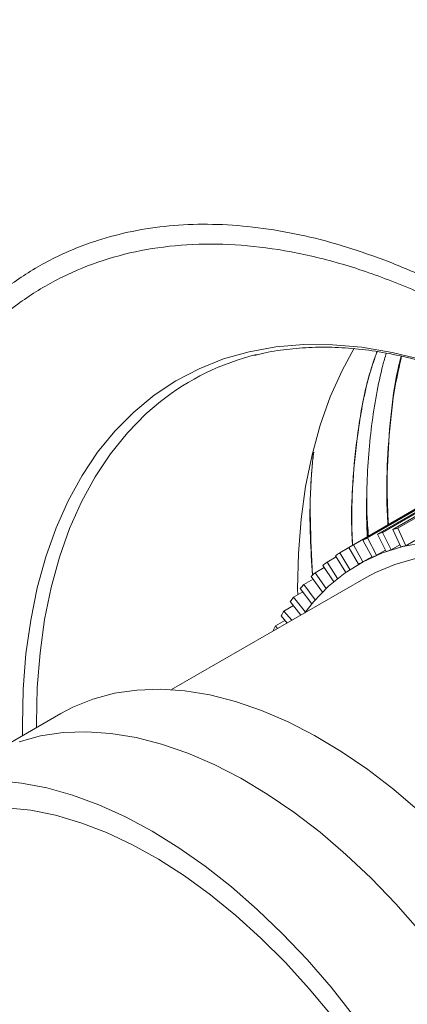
# Model space of a CAD drawing. Header units: millimetres. Extents: x 0 to 1118, y 0 to 864.
# Tile 186 of 235: x 793 to 806, y 599 to 632. Entities that reach past the tile are written whole.
import ezdxf

# ---------------------------------------------------------------- set-up
doc = ezdxf.new("R2010")
doc.units = ezdxf.units.MM

msp = doc.modelspace()

# ---------------------------------------------------------------- linework, layer by layer
at = {"color": 7, "linetype": 'Continuous', "lineweight": 15}
for p, q in [((805.727, 614.849), (808.08, 616.207)), ((805.899, 614.891), (808.252, 616.249)), ((804.741, 614.496), (807.094, 615.854)), ((804.899, 614.566), (807.252, 615.925)), ((805.223, 614.693), (807.576, 616.052)), ((805.389, 614.75), (807.742, 616.108)), ((804.281, 614.257), (806.633, 615.616)), ((804.431, 614.341), (806.784, 615.7)), ((805.994, 614.27), (805.727, 614.849)), ((805.899, 614.891), (806.16, 614.311)), ((805.045, 613.93), (804.741, 614.496)), ((804.899, 614.566), (805.197, 613.998)), ((805.509, 614.12), (805.223, 614.693)), ((805.389, 614.75), (805.669, 614.175)), ((803.987, 614.075), (804.286, 614.248)), ((804.602, 613.701), (804.281, 614.257)), ((804.431, 614.341), (804.747, 613.782)), ((805.669, 614.175), (805.96, 614.343)), ((806.16, 614.311), (806.454, 614.481)), ((803.566, 613.769), (803.866, 613.942)), ((804.181, 613.432), (803.844, 613.978)), ((803.987, 614.075), (804.319, 613.526)), ((804.747, 613.782), (805.035, 613.948)), ((805.197, 613.998), (805.487, 614.165)), ((803.171, 613.424), (803.472, 613.598)), ((803.785, 613.124), (803.432, 613.659)), ((803.566, 613.769), (803.914, 613.231)), ((804.603, 613.701), (804.603, 613.701)), ((804.852, 613.268), (798.452, 609.573)), ((802.803, 613.04), (803.105, 613.215)), ((803.413, 612.78), (803.045, 613.3)), ((803.171, 613.424), (803.534, 612.899)), ((803.067, 612.398), (802.686, 612.904)), ((802.803, 613.04), (803.179, 612.529)), ((802.462, 612.619), (802.767, 612.795)), ((802.462, 612.619), (802.851, 612.124)), ((802.149, 612.161), (802.459, 612.34)), ((802.708, 612.03), (802.354, 612.47)), ((802.252, 611.767), (802.051, 612.001)), ((802.149, 612.161), (802.406, 611.856)), ((801.866, 611.669), (802.18, 611.851)), ((801.866, 611.669), (801.94, 611.587)), ((801.781, 611.495), (801.778, 611.497)), ((794.803, 608.786), (792.531, 607.475))]:
    msp.add_line(p, q, dxfattribs=at)
at = {"color": 9, "linetype": 'Continuous', "lineweight": 0}
msp.add_line((804.908, 614.607), (804.874, 615.109), dxfattribs=at)
at = {"color": 9, "linetype": 'Continuous', "lineweight": 0, "flags": 128}
for points in [[(793.545, 608.06), (793.542, 608.396), (793.57, 609.594), (793.662, 610.753), (793.817, 611.866), (794.034, 612.93), (794.312, 613.942), (794.651, 614.897), (795.05, 615.792), (795.507, 616.624), (796.019, 617.39), (796.586, 618.087), (797.206, 618.712), (797.875, 619.264), (798.593, 619.74), (799.355, 620.138), (800.16, 620.458), (801.004, 620.698), (801.884, 620.856), (802.797, 620.933), (803.741, 620.928), (804.71, 620.842), (805.703, 620.674), (806.715, 620.425)], [(798.086, 619.059), (797.607, 618.65), (796.998, 618.03), (796.441, 617.341), (795.937, 616.583), (795.488, 615.761), (795.097, 614.877), (794.763, 613.934), (794.489, 612.935), (794.276, 611.885), (794.124, 610.787), (794.034, 609.645), (794.006, 608.462), (794.006, 608.326)]]:
    msp.add_lwpolyline(points, dxfattribs=at)
at = {"color": 7, "linetype": 'Continuous', "lineweight": 15, "flags": 128}
for points in [[(802.599, 612.698), (802.598, 612.889), (802.623, 614.055), (802.711, 615.182), (802.86, 616.265), (803.071, 617.3), (803.342, 618.283), (803.671, 619.211), (804.059, 620.081), (804.462, 620.819)], [(802.837, 612.104), (803.121, 612.462), (803.617, 612.977), (804.162, 613.418), (804.754, 613.785), (805.389, 614.076), (806.063, 614.288), (806.774, 614.42), (807.517, 614.473), (808.289, 614.445), (809.085, 614.337), (809.901, 614.15), (810.733, 613.883), (811.576, 613.54), (812.426, 613.121), (813.278, 612.629), (814.128, 612.067), (814.971, 611.437), (815.803, 610.742), (816.619, 609.988), (817.415, 609.177), (817.437, 609.154)], [(804.852, 613.268), (805.157, 613.431), (805.798, 613.698), (806.479, 613.885), (807.195, 613.991), (807.943, 614.016), (808.718, 613.959), (809.517, 613.821), (810.334, 613.602), (811.166, 613.303), (812.006, 612.927), (812.852, 612.476), (813.697, 611.951), (814.538, 611.357), (815.369, 610.695), (816.187, 609.97), (816.985, 609.187), (817.176, 608.988)], [(794.803, 608.786), (795.198, 608.994), (795.865, 609.263), (796.572, 609.453), (797.313, 609.561), (798.087, 609.588), (798.887, 609.534), (799.712, 609.398), (800.555, 609.181), (801.413, 608.885), (802.281, 608.511), (803.155, 608.062), (804.03, 607.538), (804.902, 606.944), (805.766, 606.282), (806.617, 605.555), (807.451, 604.768), (808.264, 603.925), (809.052, 603.029), (809.81, 602.086), (810.534, 601.101), (811.222, 600.078), (811.868, 599.023)], [(793.434, 607.86), (794.14, 608.049), (794.882, 608.158), (795.655, 608.185), (796.456, 608.13), (797.281, 607.994), (798.124, 607.778), (798.982, 607.482), (799.85, 607.108), (800.724, 606.658), (801.599, 606.135), (802.471, 605.54), (803.335, 604.878), (804.186, 604.152), (805.02, 603.365), (805.833, 602.521), (806.621, 601.626), (807.379, 600.683), (808.103, 599.697), (808.79, 598.675)], [(792.704, 606.578), (793.515, 606.498), (794.347, 606.338), (795.197, 606.098), (796.06, 605.779), (796.932, 605.384), (797.808, 604.914), (798.685, 604.372), (799.557, 603.76), (800.42, 603.082), (801.27, 602.341), (802.102, 601.541), (802.912, 600.686), (803.696, 599.78), (804.45, 598.827)], [(793.026, 605.686), (793.82, 605.603), (794.635, 605.438), (795.467, 605.193), (796.312, 604.869), (797.166, 604.468), (798.022, 603.991), (798.878, 603.443), (799.728, 602.824), (800.567, 602.14), (801.392, 601.393), (802.196, 600.588), (802.977, 599.73), (803.729, 598.822)]]:
    msp.add_lwpolyline(points, dxfattribs=at)
at = {"color": 7, "linetype": 'Continuous', "lineweight": 15}
for centre, radius, start, end in [((803.215, 612.57), 8.272, 103.7855, 128.3217), ((807.293, 608.862), 6.188, 103.0205, 104.663), ((807.167, 609.251), 5.779, 113.0989, 114.818), ((807.223, 609.104), 5.936, 107.998, 109.6867), ((807.139, 609.307), 5.716, 118.2736, 120.0053), ((807.434, 608.741), 5.713, 107.998, 109.6867), ((807.502, 608.508), 5.956, 103.0205, 104.663), ((807.156, 609.281), 5.748, 123.4671, 125.1924), ((807.38, 608.882), 5.562, 113.0989, 114.818), ((807.232, 609.181), 5.874, 128.6229, 130.3235), ((807.353, 608.936), 5.502, 118.2736, 120.0053), ((807.38, 609.017), 6.094, 133.6874, 135.3468), ((807.612, 608.802), 6.41, 138.6136, 140.2179), ((807.937, 608.547), 6.823, 143.3633, 144.9022), ((808.362, 608.265), 7.334, 147.9091, 149.3757), ((808.894, 607.969), 7.942, 152.2336, 153.6243)]:
    msp.add_arc(centre, radius, start, end, dxfattribs=at)
at = {"color": 9, "linetype": 'Continuous', "lineweight": 0}
msp.add_open_spline([(789.714, 647.955), (816.533, 632.446), (843.396, 616.963), (870.24, 601.469)], degree=3, dxfattribs=at)
for points, knots in [([(869.99, 601.205), (866.608, 603.158), (863.21, 605.101), (856.361, 608.956), (852.911, 610.868), (847.672, 613.697), (845.915, 614.634), (843.925, 615.678), (843.703, 615.794), (843.26, 616.026), (843.038, 616.141), (842.372, 616.489), (841.925, 616.719), (840.573, 617.402), (839.657, 617.848), (837.794, 618.718), (836.847, 619.142), (834.925, 619.969), (833.951, 620.372), (831.006, 621.564), (829.013, 622.333), (826.047, 623.504), (825.062, 623.898), (823.11, 624.699), (822.142, 625.106), (820.236, 625.942), (819.297, 626.37), (817.456, 627.25), (816.553, 627.704), (814.791, 628.639), (813.933, 629.12), (812.264, 630.109), (811.454, 630.617), (809.883, 631.653), (809.12, 632.182), (807.636, 633.261), (806.914, 633.81), (805.512, 634.925), (804.833, 635.491), (803.849, 636.353), (803.527, 636.642), (802.895, 637.227), (802.587, 637.522), (801.676, 638.412), (801.088, 639.011), (800.182, 639.901), (799.877, 640.196), (799.254, 640.782), (798.936, 641.072), (797.96, 641.934), (797.278, 642.497), (795.85, 643.597), (795.103, 644.135), (793.562, 645.187), (792.768, 645.701), (791.548, 646.457), (791.137, 646.707), (790.307, 647.202), (789.887, 647.448), (789.464, 647.691)], [0, 0, 0, 0, 0.125, 0.125, 0.25, 0.25, 0.3125, 0.3125, 0.320313, 0.320313, 0.328125, 0.328125, 0.34375, 0.34375, 0.375, 0.375, 0.40625, 0.40625, 0.4375, 0.4375, 0.5, 0.5, 0.53125, 0.53125, 0.5625, 0.5625, 0.59375, 0.59375, 0.625, 0.625, 0.65625, 0.65625, 0.6875, 0.6875, 0.71875, 0.71875, 0.75, 0.75, 0.78125, 0.78125, 0.796875, 0.796875, 0.8125, 0.8125, 0.84375, 0.84375, 0.859375, 0.859375, 0.875, 0.875, 0.90625, 0.90625, 0.9375, 0.9375, 0.96875, 0.96875, 0.984375, 0.984375, 1, 1, 1, 1]), ([(789.141, 647.132), (789.246, 647.071), (789.352, 647.01), (789.562, 646.889), (789.877, 646.706), (790.189, 646.522), (790.811, 646.154), (791.221, 645.906), (792.437, 645.155), (793.229, 644.647), (794.764, 643.607), (795.507, 643.076), (796.935, 641.988), (797.616, 641.433), (798.591, 640.584), (798.908, 640.299), (799.531, 639.723), (799.836, 639.433), (800.742, 638.558), (801.332, 637.968), (802.093, 637.234), (802.246, 637.088), (802.556, 636.795), (802.713, 636.65), (803.188, 636.215), (803.512, 635.927), (804.5, 635.072), (805.183, 634.512), (806.588, 633.409), (807.311, 632.866), (808.801, 631.798), (809.566, 631.273), (811.141, 630.244), (811.951, 629.74), (813.62, 628.753), (814.477, 628.273), (816.235, 627.336), (817.135, 626.88), (818.975, 625.99), (819.912, 625.557), (821.815, 624.709), (822.781, 624.295), (824.73, 623.479), (825.713, 623.078), (828.674, 621.882), (830.665, 621.095), (833.609, 619.877), (834.584, 619.465), (836.508, 618.622), (837.456, 618.191), (839.32, 617.309), (840.237, 616.858), (841.59, 616.17), (842.037, 615.938), (842.593, 615.647), (842.704, 615.589), (842.926, 615.474), (843.037, 615.416), (843.369, 615.242), (843.591, 615.126), (845.582, 614.081), (847.34, 613.144), (852.581, 610.313), (856.033, 608.4), (862.884, 604.543), (866.284, 602.599), (869.667, 600.645)], [0, 0, 0, 0, 0.003906, 0.003906, 0.007812, 0.015625, 0.015625, 0.03125, 0.03125, 0.0625, 0.0625, 0.09375, 0.09375, 0.125, 0.125, 0.140625, 0.140625, 0.15625, 0.15625, 0.1875, 0.1875, 0.195312, 0.195312, 0.203125, 0.203125, 0.21875, 0.21875, 0.25, 0.25, 0.28125, 0.28125, 0.3125, 0.3125, 0.34375, 0.34375, 0.375, 0.375, 0.40625, 0.40625, 0.4375, 0.4375, 0.46875, 0.46875, 0.5, 0.5, 0.5625, 0.5625, 0.59375, 0.59375, 0.625, 0.625, 0.65625, 0.65625, 0.671875, 0.671875, 0.675781, 0.675781, 0.679688, 0.679688, 0.6875, 0.6875, 0.75, 0.75, 0.875, 0.875, 1, 1, 1, 1]), ([(869.563, 600.297), (866.179, 602.251), (862.779, 604.196), (855.927, 608.054), (852.474, 609.967), (847.233, 612.798), (845.475, 613.735), (843.483, 614.78), (843.262, 614.896), (842.818, 615.128), (842.596, 615.243), (841.929, 615.594), (841.48, 615.827), (840.125, 616.52), (839.207, 616.974), (837.339, 617.864), (836.388, 618.3), (834.46, 619.154), (833.484, 619.572), (830.536, 620.806), (828.544, 621.604), (825.581, 622.816), (824.598, 623.222), (822.65, 624.046), (821.684, 624.465), (819.782, 625.319), (818.844, 625.756), (817.005, 626.65), (816.104, 627.108), (814.347, 628.047), (813.49, 628.527), (811.821, 629.512), (811.01, 630.015), (809.434, 631.039), (808.669, 631.561), (807.179, 632.622), (806.455, 633.161), (805.049, 634.256), (804.367, 634.812), (803.377, 635.662), (803.054, 635.948), (802.578, 636.38), (802.421, 636.525), (802.111, 636.816), (801.958, 636.962), (801.197, 637.691), (800.608, 638.275), (799.705, 639.141), (799.4, 639.428), (798.78, 639.997), (798.464, 640.28), (797.493, 641.119), (796.815, 641.668), (795.393, 642.746), (794.651, 643.274), (793.12, 644.307), (792.329, 644.814), (790.71, 645.81), (789.882, 646.3), (789.038, 646.783)], [0, 0, 0, 0, 0.125, 0.125, 0.25, 0.25, 0.3125, 0.3125, 0.320312, 0.320312, 0.328125, 0.328125, 0.34375, 0.34375, 0.375, 0.375, 0.40625, 0.40625, 0.4375, 0.4375, 0.5, 0.5, 0.53125, 0.53125, 0.5625, 0.5625, 0.59375, 0.59375, 0.625, 0.625, 0.65625, 0.65625, 0.6875, 0.6875, 0.71875, 0.71875, 0.75, 0.75, 0.78125, 0.78125, 0.796875, 0.796875, 0.804688, 0.804688, 0.8125, 0.8125, 0.84375, 0.84375, 0.859375, 0.859375, 0.875, 0.875, 0.90625, 0.90625, 0.9375, 0.9375, 0.96875, 0.96875, 1, 1, 1, 1]), ([(790.529, 620.106), (790.742, 620.421), (791.245, 621.165), (792.19, 622.147), (793.334, 623.078), (794.608, 623.828), (795.893, 624.349), (797.156, 624.68), (798.366, 624.859), (799.635, 624.913), (800.955, 624.84), (802.308, 624.639), (803.683, 624.314), (805.075, 623.87), (806.496, 623.301), (807.94, 622.608), (809.499, 621.736), (811.167, 620.656), (812.935, 619.339), (814.695, 617.85), (816.412, 616.217), (818.07, 614.456), (819.656, 612.585), (821.183, 610.586), (822.621, 608.497), (823.959, 606.333), (825.186, 604.119), (826.312, 601.833), (827.312, 599.519), (828.181, 597.195), (828.912, 594.883), (829.51, 592.565), (829.999, 590.091), (830.33, 587.489), (830.441, 585.009), (830.36, 582.812), (830.138, 580.888), (829.763, 579.059), (829.241, 577.365), (828.577, 575.815), (827.781, 574.424), (826.844, 573.179), (825.781, 572.11), (824.603, 571.222), (823.323, 570.521), (821.928, 570.002), (820.445, 569.68), (818.885, 569.553), (817.265, 569.625), (815.666, 569.861), (814.591, 570.169), (814.097, 570.311)], [0, 0, 0, 0, 0.015405, 0.036428, 0.057598, 0.078997, 0.100709, 0.117524, 0.134481, 0.151515, 0.168734, 0.186035, 0.202817, 0.21974, 0.236741, 0.253926, 0.271192, 0.292133, 0.313221, 0.334536, 0.356161, 0.377102, 0.39819, 0.419432, 0.441031, 0.461965, 0.483046, 0.504275, 0.525863, 0.546805, 0.567892, 0.589129, 0.610724, 0.637073, 0.663715, 0.684671, 0.705774, 0.727026, 0.748637, 0.769597, 0.790703, 0.811977, 0.833599, 0.854556, 0.875659, 0.896931, 0.918551, 0.939511, 0.960617, 0.981892, 1, 1, 1, 1]), ([(811.943, 619.474), (811.657, 619.69), (810.79, 620.343), (809.325, 621.263), (807.561, 622.226), (805.805, 623.005), (804.073, 623.605), (802.376, 624.017), (800.729, 624.233), (799.138, 624.257), (797.618, 624.091), (796.18, 623.734), (794.837, 623.184), (793.594, 622.449), (792.459, 621.536), (791.444, 620.454), (790.558, 619.203), (789.802, 617.798), (789.18, 616.248), (788.699, 614.565), (788.366, 612.754), (788.178, 610.83), (788.142, 608.808), (788.223, 606.96), (788.378, 605.766), (788.439, 605.297)], [0, 0, 0, 0, 0.0222196, 0.0672803, 0.1123937, 0.1576687, 0.202944, 0.2480578, 0.2932243, 0.3385526, 0.3838813, 0.4290482, 0.4741825, 0.5194777, 0.5647729, 0.6099069, 0.6549001, 0.7000531, 0.7452057, 0.7901985, 0.8352725, 0.880508, 0.9257435, 0.9708174, 1, 1, 1, 1]), ([(804.401, 614.315), (804.392, 614.498), (804.352, 615.282), (804.41, 616.601), (804.599, 618.323), (804.861, 619.703), (805.126, 620.466), (805.207, 620.698)], [0, 0, 0, 0, 0.076951, 0.329054, 0.583022, 0.873364, 1, 1, 1, 1]), ([(805.209, 620.697), (805.131, 620.471), (804.865, 619.708), (804.607, 618.347), (804.418, 616.651), (804.357, 615.336), (804.396, 614.533), (804.406, 614.318)], [0, 0, 0, 0, 0.123709, 0.417315, 0.662516, 0.909419, 1, 1, 1, 1]), ([(805.57, 614.99), (805.563, 615.087), (805.514, 615.759), (805.534, 616.954), (805.644, 618.56), (805.805, 619.763), (805.964, 620.397), (806.003, 620.55)], [0, 0, 0, 0, 0.047853, 0.331177, 0.616308, 0.907082, 1, 1, 1, 1]), ([(806.019, 620.546), (805.944, 620.223), (805.751, 619.404), (805.599, 617.96), (805.518, 616.436), (805.564, 615.417), (805.583, 614.997)], [0, 0, 0, 0, 0.193302, 0.490569, 0.789897, 1, 1, 1, 1]), ([(803.09, 613.344), (803.061, 613.758), (802.992, 614.745), (803.001, 616.075), (803.079, 616.958), (803.112, 617.319)], [0, 0, 0, 0, 0.299121, 0.714158, 1, 1, 1, 1]), ([(803.128, 617.387), (803.108, 617.225), (803.023, 616.508), (802.993, 615.164), (803.057, 613.945), (803.088, 613.342)], [0, 0, 0, 0, 0.128085, 0.568709, 1, 1, 1, 1]), ([(804.878, 616.201), (804.873, 615.92), (804.863, 615.407), (804.908, 614.865), (804.928, 614.619)], [0, 0, 0, 0, 0.5471356, 1, 1, 1, 1])]:
    msp.add_open_spline(points, degree=3, knots=knots, dxfattribs=at)
at = {"color": 7, "linetype": 'Continuous', "lineweight": 15}
for points, knots in [([(801.182, 620.57), (801.296, 620.601), (801.669, 620.701), (802.336, 620.795), (803.176, 620.856), (804.045, 620.84), (804.936, 620.755), (805.848, 620.599), (806.778, 620.373), (807.722, 620.077), (808.679, 619.713), (809.645, 619.277), (810.4, 618.9), (810.833, 618.646), (810.941, 618.583)], [0, 0, 0, 0, 0.041468, 0.135333, 0.228872, 0.322086, 0.415011, 0.507699, 0.600205, 0.69258, 0.78487, 0.877109, 0.969324, 1, 1, 1, 1]), ([(804.89, 614.597), (804.884, 614.713), (804.858, 615.222), (804.866, 616.092), (804.916, 617.203), (805.023, 618.269), (805.183, 619.286), (805.346, 620.08), (805.473, 620.515), (805.511, 620.645)], [0, 0, 0, 0, 0.051522, 0.22701, 0.402341, 0.577265, 0.751582, 0.92515, 1, 1, 1, 1])]:
    msp.add_open_spline(points, degree=3, knots=knots, dxfattribs=at)

doc.saveas('drawing.dxf')
